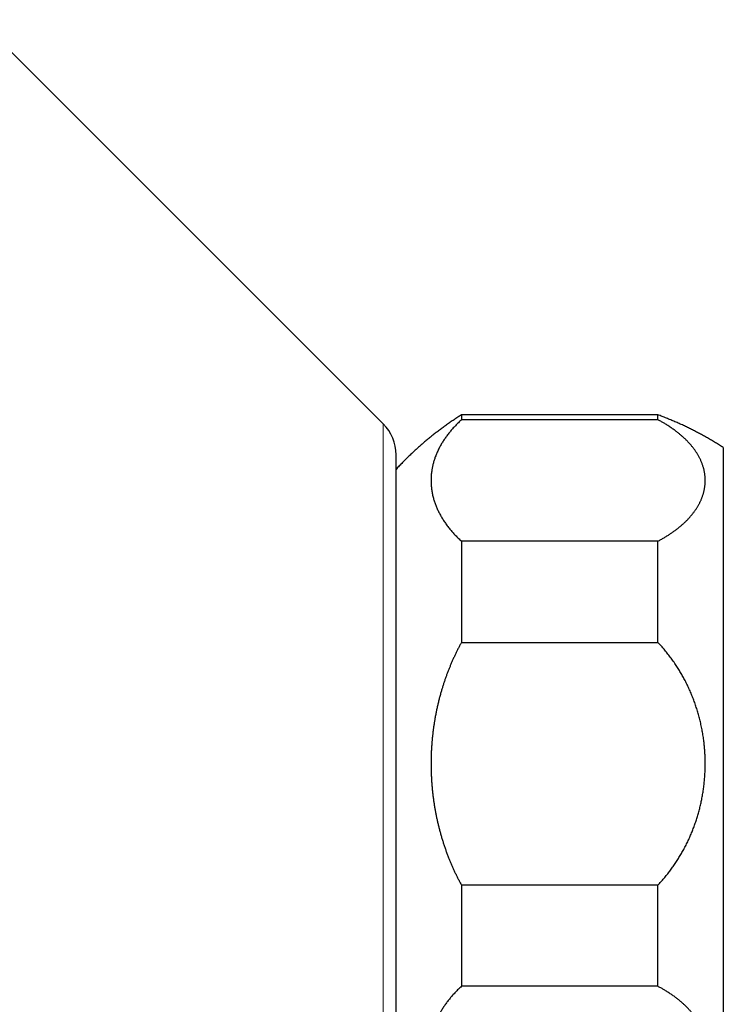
# Model space of a CAD drawing. Header units: millimetres. Extents: x 8 to 760, y 12 to 454.
# Tile 102 of 116: x 623 to 656, y 408 to 454. Entities that reach past the tile are written whole.
import ezdxf

# ---------------------------------------------------------------- set-up
doc = ezdxf.new("R2010")
doc.units = ezdxf.units.MM

msp = doc.modelspace()

# ---------------------------------------------------------------- linework, layer by layer
at = {"color": 7, "linetype": 'Continuous', "lineweight": 30}
for p, q in [((640.115, 435.082), (621.58, 453.618)), ((652.701, 435.496), (643.701, 435.496)), ((643.701, 435.496), (643.701, 435.27)), ((652.701, 435.27), (643.701, 435.27)), ((652.701, 435.27), (652.701, 435.496)), ((655.701, 433.996), (655.701, 419.496)), ((643.701, 429.703), (643.701, 425.064)), ((652.701, 429.703), (643.701, 429.703)), ((652.701, 425.064), (652.701, 429.703)), ((643.701, 425.064), (652.701, 425.064)), ((655.701, 419.496), (655.701, 404.996)), ((643.701, 413.928), (643.701, 409.29)), ((652.701, 413.928), (643.701, 413.928)), ((652.701, 409.29), (652.701, 413.928)), ((652.701, 409.29), (643.701, 409.29))]:
    msp.add_line(p, q, dxfattribs=at)
at = {"color": 8, "linetype": 'Continuous', "lineweight": 0}
msp.add_line((640.115, 403.91), (640.115, 435.082), dxfattribs=at)
at = {"color": 7, "linetype": 'Continuous', "lineweight": 30}
msp.add_arc((638.701, 433.668), 2, 0, 45, dxfattribs=at)
for points, knots in [([(643.701, 435.496), (643.644, 435.46), (643.529, 435.386), (643.358, 435.273), (643.189, 435.158), (643.021, 435.04), (642.855, 434.92), (642.694, 434.8), (642.538, 434.681), (642.386, 434.562), (642.236, 434.441), (642.087, 434.318), (641.934, 434.188), (641.778, 434.051), (641.617, 433.907), (641.459, 433.761), (641.303, 433.612), (641.149, 433.462), (640.998, 433.309), (640.848, 433.154), (640.75, 433.049), (640.701, 432.996)], [0, 0, 0, 0, 0.052267, 0.104533, 0.1568, 0.209066, 0.261333, 0.3136, 0.36288, 0.41216, 0.46144, 0.51072, 0.560001, 0.615001, 0.670001, 0.725001, 0.78, 0.835, 0.89, 0.945, 1, 1, 1, 1]), ([(643.701, 435.27), (643.677, 435.248), (643.629, 435.204), (643.558, 435.137), (643.49, 435.069), (643.423, 435), (643.358, 434.931), (643.295, 434.861), (643.234, 434.791), (643.175, 434.721), (643.117, 434.65), (643.062, 434.578), (643.008, 434.506), (642.957, 434.434), (642.907, 434.361), (642.859, 434.287), (642.813, 434.213), (642.766, 434.135), (642.72, 434.052), (642.674, 433.966), (642.631, 433.878), (642.591, 433.791), (642.553, 433.703), (642.518, 433.615), (642.487, 433.531), (642.46, 433.45), (642.436, 433.374), (642.414, 433.297), (642.394, 433.219), (642.376, 433.142), (642.36, 433.065), (642.346, 432.987), (642.334, 432.905), (642.323, 432.819), (642.314, 432.729), (642.308, 432.638), (642.305, 432.548), (642.305, 432.457), (642.307, 432.367), (642.312, 432.276), (642.32, 432.185), (642.33, 432.093), (642.344, 432.002), (642.36, 431.91), (642.379, 431.819), (642.4, 431.728), (642.424, 431.64), (642.449, 431.555), (642.476, 431.472), (642.506, 431.39), (642.538, 431.308), (642.572, 431.226), (642.608, 431.144), (642.647, 431.063), (642.688, 430.981), (642.732, 430.899), (642.779, 430.817), (642.828, 430.735), (642.88, 430.654), (642.934, 430.573), (642.99, 430.492), (643.049, 430.412), (643.109, 430.335), (643.168, 430.26), (643.228, 430.189), (643.289, 430.118), (643.353, 430.048), (643.419, 429.978), (643.486, 429.908), (643.556, 429.839), (643.627, 429.771), (643.676, 429.725), (643.701, 429.703)], [0, 0, 0, 0, 0.013083, 0.026166, 0.03925, 0.052333, 0.065539, 0.078747, 0.091954, 0.105161, 0.118367, 0.131574, 0.144781, 0.157987, 0.171356, 0.184725, 0.198095, 0.211463, 0.226923, 0.242388, 0.257855, 0.273323, 0.28879, 0.304254, 0.319714, 0.333127, 0.34654, 0.359954, 0.373366, 0.386779, 0.400192, 0.413606, 0.427018, 0.442619, 0.458225, 0.473833, 0.489442, 0.50505, 0.520656, 0.536257, 0.552056, 0.56786, 0.583666, 0.599474, 0.61528, 0.631084, 0.646883, 0.661295, 0.675708, 0.690121, 0.704532, 0.718944, 0.733358, 0.747771, 0.762183, 0.776914, 0.791651, 0.806391, 0.821132, 0.835874, 0.850613, 0.865349, 0.880081, 0.893399, 0.906722, 0.920048, 0.933377, 0.946705, 0.960034, 0.973359, 0.986682, 1, 1, 1, 1]), ([(655.701, 433.996), (655.642, 434.034), (655.524, 434.11), (655.345, 434.221), (655.164, 434.33), (654.981, 434.436), (654.799, 434.538), (654.616, 434.638), (654.433, 434.734), (654.248, 434.828), (654.061, 434.92), (653.872, 435.01), (653.679, 435.098), (653.486, 435.183), (653.292, 435.266), (653.096, 435.346), (652.899, 435.423), (652.767, 435.472), (652.701, 435.496)], [0, 0, 0, 0, 0.06272, 0.12544, 0.18816, 0.25088, 0.3136, 0.3752, 0.4368, 0.4984, 0.56, 0.622857, 0.685715, 0.748572, 0.811429, 0.874286, 0.937143, 1, 1, 1, 1]), ([(652.701, 429.703), (652.725, 429.716), (652.774, 429.741), (652.845, 429.781), (652.916, 429.821), (652.985, 429.861), (653.053, 429.902), (653.12, 429.943), (653.186, 429.985), (653.251, 430.027), (653.314, 430.07), (653.377, 430.113), (653.438, 430.156), (653.498, 430.2), (653.557, 430.244), (653.614, 430.289), (653.67, 430.334), (653.726, 430.38), (653.779, 430.425), (653.833, 430.473), (653.887, 430.521), (653.941, 430.572), (653.993, 430.622), (654.044, 430.673), (654.093, 430.725), (654.14, 430.775), (654.184, 430.826), (654.227, 430.875), (654.268, 430.925), (654.307, 430.975), (654.346, 431.025), (654.383, 431.075), (654.419, 431.126), (654.453, 431.177), (654.486, 431.228), (654.518, 431.279), (654.549, 431.331), (654.578, 431.383), (654.605, 431.435), (654.632, 431.487), (654.657, 431.539), (654.68, 431.591), (654.703, 431.644), (654.724, 431.698), (654.744, 431.753), (654.764, 431.809), (654.781, 431.866), (654.798, 431.923), (654.812, 431.979), (654.825, 432.036), (654.837, 432.093), (654.847, 432.149), (654.855, 432.206), (654.862, 432.263), (654.867, 432.32), (654.871, 432.377), (654.873, 432.433), (654.874, 432.49), (654.873, 432.547), (654.87, 432.604), (654.866, 432.661), (654.861, 432.718), (654.854, 432.775), (654.845, 432.831), (654.835, 432.888), (654.824, 432.945), (654.81, 433.001), (654.795, 433.059), (654.778, 433.118), (654.759, 433.178), (654.738, 433.238), (654.716, 433.297), (654.691, 433.357), (654.665, 433.415), (654.639, 433.473), (654.61, 433.529), (654.581, 433.585), (654.55, 433.641), (654.517, 433.696), (654.483, 433.751), (654.447, 433.806), (654.409, 433.861), (654.37, 433.916), (654.33, 433.97), (654.288, 434.024), (654.244, 434.077), (654.199, 434.131), (654.152, 434.184), (654.104, 434.236), (654.054, 434.289), (654.003, 434.341), (653.952, 434.391), (653.9, 434.439), (653.849, 434.486), (653.797, 434.533), (653.743, 434.579), (653.688, 434.625), (653.632, 434.67), (653.572, 434.717), (653.51, 434.764), (653.444, 434.813), (653.377, 434.861), (653.308, 434.908), (653.237, 434.955), (653.166, 435.002), (653.093, 435.047), (653.023, 435.09), (652.956, 435.129), (652.894, 435.165), (652.831, 435.201), (652.766, 435.236), (652.723, 435.259), (652.701, 435.27)], [0, 0, 0, 0, 0.008682, 0.017366, 0.026051, 0.034736, 0.04342, 0.052102, 0.060784, 0.069468, 0.078153, 0.086837, 0.095521, 0.104203, 0.112884, 0.121568, 0.130252, 0.138936, 0.147619, 0.156301, 0.165606, 0.174913, 0.18422, 0.193528, 0.202835, 0.212139, 0.220918, 0.229699, 0.23848, 0.247262, 0.256042, 0.264821, 0.2736, 0.28238, 0.291161, 0.299942, 0.308723, 0.317502, 0.32628, 0.33506, 0.343841, 0.352622, 0.361402, 0.370181, 0.379528, 0.388877, 0.398227, 0.407577, 0.416926, 0.426273, 0.435564, 0.444856, 0.45415, 0.463443, 0.472736, 0.482027, 0.491317, 0.50061, 0.509903, 0.519197, 0.528489, 0.53778, 0.547071, 0.556363, 0.565657, 0.57495, 0.584242, 0.593533, 0.603469, 0.613407, 0.623345, 0.633284, 0.643222, 0.653157, 0.662611, 0.672067, 0.681523, 0.69098, 0.700435, 0.709889, 0.719343, 0.728799, 0.738256, 0.747713, 0.757169, 0.766623, 0.776077, 0.785533, 0.794991, 0.804448, 0.813904, 0.823358, 0.832085, 0.840813, 0.849543, 0.858273, 0.867003, 0.875731, 0.884457, 0.894037, 0.903618, 0.913199, 0.922779, 0.932359, 0.94194, 0.951521, 0.961101, 0.96888, 0.97666, 0.984441, 0.992221, 1, 1, 1, 1]), ([(640.701, 426.71), (640.701, 426.768), (640.701, 426.884), (640.701, 427.057), (640.701, 427.228), (640.701, 427.398), (640.701, 427.566), (640.701, 427.732), (640.701, 427.896), (640.701, 428.053), (640.701, 428.203), (640.701, 428.347), (640.701, 428.489), (640.701, 428.629), (640.701, 428.77), (640.701, 428.912), (640.701, 429.056), (640.701, 429.198), (640.701, 429.338), (640.701, 429.476), (640.701, 429.612), (640.701, 429.747), (640.701, 429.879), (640.701, 430.006), (640.701, 430.128), (640.701, 430.244), (640.701, 430.359), (640.701, 430.472), (640.701, 430.584), (640.701, 430.698), (640.701, 430.816), (640.701, 430.935), (640.701, 431.053), (640.701, 431.167), (640.701, 431.28), (640.701, 431.39), (640.701, 431.498), (640.701, 431.604), (640.701, 431.711), (640.701, 431.816), (640.701, 431.918), (640.701, 432.018), (640.701, 432.115), (640.701, 432.205), (640.701, 432.289), (640.701, 432.367), (640.701, 432.443), (640.701, 432.517), (640.701, 432.588), (640.701, 432.656), (640.701, 432.722), (640.701, 432.785), (640.701, 432.85), (640.701, 432.917), (640.701, 432.984), (640.701, 433.049), (640.701, 433.11), (640.701, 433.168), (640.701, 433.22), (640.701, 433.267), (640.701, 433.31), (640.701, 433.35), (640.701, 433.387), (640.701, 433.422), (640.701, 433.455), (640.701, 433.485), (640.701, 433.512), (640.701, 433.539), (640.701, 433.565), (640.701, 433.589), (640.701, 433.61), (640.701, 433.628), (640.701, 433.643), (640.701, 433.654), (640.701, 433.662), (640.701, 433.666), (640.701, 433.668), (640.701, 433.668), (640.701, 433.668)], [0, 0, 0, 0, 0.013864, 0.027714, 0.041551, 0.055379, 0.069201, 0.08302, 0.096838, 0.110657, 0.123072, 0.135492, 0.14792, 0.160359, 0.17281, 0.185793, 0.198982, 0.21216, 0.225326, 0.238486, 0.25164, 0.264791, 0.277942, 0.291095, 0.303156, 0.315223, 0.327298, 0.339382, 0.351478, 0.363587, 0.377263, 0.390922, 0.404568, 0.418204, 0.431831, 0.445454, 0.459074, 0.472694, 0.486966, 0.501245, 0.515533, 0.529834, 0.544151, 0.558487, 0.571004, 0.583507, 0.595997, 0.608478, 0.620951, 0.633196, 0.645437, 0.657677, 0.669917, 0.684492, 0.699074, 0.713667, 0.728272, 0.742895, 0.757538, 0.770055, 0.782558, 0.795048, 0.807529, 0.820002, 0.832247, 0.844488, 0.856728, 0.868968, 0.883543, 0.898125, 0.912718, 0.927324, 0.941946, 0.956589, 0.970265, 0.983925, 0.997571, 1, 1, 1, 1]), ([(640.701, 405.325), (640.701, 405.325), (640.701, 405.325), (640.701, 405.328), (640.701, 405.334), (640.701, 405.342), (640.701, 405.353), (640.701, 405.365), (640.701, 405.379), (640.701, 405.396), (640.701, 405.414), (640.701, 405.435), (640.701, 405.459), (640.701, 405.486), (640.701, 405.517), (640.701, 405.55), (640.701, 405.586), (640.701, 405.625), (640.701, 405.665), (640.701, 405.708), (640.701, 405.754), (640.701, 405.802), (640.701, 405.854), (640.701, 405.908), (640.701, 405.965), (640.701, 406.025), (640.701, 406.088), (640.701, 406.153), (640.701, 406.222), (640.701, 406.293), (640.701, 406.367), (640.701, 406.443), (640.701, 406.522), (640.701, 406.604), (640.701, 406.688), (640.701, 406.772), (640.701, 406.857), (640.701, 406.94), (640.701, 407.026), (640.701, 407.115), (640.701, 407.205), (640.701, 407.3), (640.701, 407.4), (640.701, 407.505), (640.701, 407.613), (640.701, 407.723), (640.701, 407.834), (640.701, 407.947), (640.701, 408.061), (640.701, 408.178), (640.701, 408.298), (640.701, 408.42), (640.701, 408.546), (640.701, 408.674), (640.701, 408.804), (640.701, 408.936), (640.701, 409.069), (640.701, 409.203), (640.701, 409.339), (640.701, 409.477), (640.701, 409.616), (640.701, 409.757), (640.701, 409.9), (640.701, 410.045), (640.701, 410.188), (640.701, 410.328), (640.701, 410.465), (640.701, 410.605), (640.701, 410.745), (640.701, 410.888), (640.701, 411.034), (640.701, 411.184), (640.701, 411.338), (640.701, 411.493), (640.701, 411.65), (640.701, 411.807), (640.701, 411.965), (640.701, 412.122), (640.701, 412.281), (640.701, 412.443), (640.701, 412.606), (640.701, 412.773), (640.701, 412.94), (640.701, 413.109), (640.701, 413.28), (640.701, 413.454), (640.701, 413.629), (640.701, 413.806), (640.701, 413.984), (640.701, 414.163), (640.701, 414.343), (640.701, 414.524), (640.701, 414.705), (640.701, 414.883), (640.701, 415.056), (640.701, 415.225), (640.701, 415.395), (640.701, 415.565), (640.701, 415.736), (640.701, 415.915), (640.701, 416.101), (640.701, 416.293), (640.701, 416.486), (640.701, 416.68), (640.701, 416.874), (640.701, 417.068), (640.701, 417.263), (640.701, 417.461), (640.701, 417.663), (640.701, 417.869), (640.701, 418.075), (640.701, 418.281), (640.701, 418.488), (640.701, 418.693), (640.701, 418.895), (640.701, 419.094), (640.701, 419.293), (640.701, 419.492), (640.701, 419.691), (640.701, 419.89), (640.701, 420.089), (640.701, 420.29), (640.701, 420.495), (640.701, 420.703), (640.701, 420.911), (640.701, 421.118), (640.701, 421.326), (640.701, 421.529), (640.701, 421.728), (640.701, 421.923), (640.701, 422.117), (640.701, 422.31), (640.701, 422.502), (640.701, 422.692), (640.701, 422.88), (640.701, 423.067), (640.701, 423.256), (640.701, 423.444), (640.701, 423.634), (640.701, 423.822), (640.701, 424.01), (640.701, 424.196), (640.701, 424.379), (640.701, 424.559), (640.701, 424.738), (640.701, 424.915), (640.701, 425.091), (640.701, 425.266), (640.701, 425.44), (640.701, 425.613), (640.701, 425.79), (640.701, 425.972), (640.701, 426.159), (640.701, 426.344), (640.701, 426.528), (640.701, 426.649), (640.701, 426.71)], [0, 0, 0, 0, 0.0049205, 0.0112661, 0.0176105, 0.0239548, 0.0303001, 0.0361186, 0.0419397, 0.0477645, 0.0535937, 0.0594283, 0.065269, 0.0718366, 0.078397, 0.0849512, 0.0915007, 0.0980466, 0.1044734, 0.1108991, 0.117325, 0.1237522, 0.1303132, 0.1368781, 0.1434481, 0.1500245, 0.1566086, 0.1632873, 0.1699964, 0.1766988, 0.1833955, 0.1900881, 0.1967778, 0.2034659, 0.2101539, 0.216843, 0.2229769, 0.2291138, 0.2352549, 0.2414012, 0.2475537, 0.2537133, 0.2604135, 0.2671059, 0.2737918, 0.2804727, 0.2871497, 0.293705, 0.3002592, 0.3068136, 0.3133693, 0.3200616, 0.326758, 0.3334598, 0.3401683, 0.3468849, 0.3535093, 0.3600859, 0.3666562, 0.3732212, 0.3797824, 0.3863408, 0.3928978, 0.3994547, 0.4060127, 0.4120262, 0.4180427, 0.4240632, 0.4300885, 0.4361197, 0.4421577, 0.4485105, 0.4548568, 0.4611977, 0.4675342, 0.4738676, 0.4800858, 0.4863032, 0.4925207, 0.4987395, 0.5050876, 0.5114393, 0.5177956, 0.5241578, 0.5305269, 0.5369979, 0.5435033, 0.5500024, 0.5564966, 0.5629869, 0.5694746, 0.575961, 0.5824472, 0.5889345, 0.5948832, 0.6008348, 0.6067902, 0.6127503, 0.6187161, 0.6246885, 0.6313354, 0.6379747, 0.6446076, 0.6512355, 0.6578597, 0.6644814, 0.671102, 0.6777227, 0.6846603, 0.6916009, 0.6985461, 0.7054974, 0.7124562, 0.719424, 0.7261157, 0.7327996, 0.739477, 0.7461493, 0.7528178, 0.7594837, 0.7661485, 0.7728134, 0.7797974, 0.7867844, 0.7937761, 0.800774, 0.8077795, 0.8147943, 0.8214201, 0.8280385, 0.8346506, 0.8412578, 0.8478613, 0.8543446, 0.8608268, 0.8673092, 0.8737929, 0.8804116, 0.8870343, 0.8936622, 0.9002968, 0.9069391, 0.9134328, 0.9198555, 0.9262721, 0.9326837, 0.9390915, 0.9454967, 0.9519004, 0.9583038, 0.9647081, 0.9717553, 0.9788065, 0.9858633, 0.9929273, 1, 1, 1, 1]), ([(643.701, 425.064), (643.677, 425.02), (643.629, 424.931), (643.558, 424.796), (643.49, 424.661), (643.423, 424.524), (643.358, 424.385), (643.295, 424.246), (643.234, 424.105), (643.175, 423.964), (643.117, 423.822), (643.062, 423.679), (643.008, 423.536), (642.957, 423.391), (642.907, 423.245), (642.859, 423.097), (642.813, 422.949), (642.766, 422.793), (642.72, 422.628), (642.674, 422.454), (642.631, 422.28), (642.591, 422.105), (642.553, 421.93), (642.518, 421.754), (642.487, 421.585), (642.46, 421.424), (642.436, 421.27), (642.414, 421.116), (642.394, 420.962), (642.376, 420.807), (642.36, 420.652), (642.346, 420.497), (642.334, 420.334), (642.323, 420.162), (642.314, 419.981), (642.308, 419.8), (642.305, 419.619), (642.305, 419.438), (642.307, 419.257), (642.312, 419.075), (642.32, 418.893), (642.33, 418.709), (642.344, 418.527), (642.36, 418.344), (642.379, 418.162), (642.4, 417.979), (642.424, 417.803), (642.449, 417.632), (642.476, 417.467), (642.506, 417.303), (642.538, 417.139), (642.572, 416.975), (642.608, 416.812), (642.647, 416.649), (642.688, 416.486), (642.732, 416.322), (642.779, 416.157), (642.828, 415.994), (642.88, 415.831), (642.934, 415.668), (642.99, 415.507), (643.049, 415.347), (643.109, 415.192), (643.168, 415.044), (643.228, 414.901), (643.289, 414.759), (643.353, 414.618), (643.419, 414.478), (643.486, 414.339), (643.556, 414.201), (643.627, 414.064), (643.676, 413.974), (643.701, 413.928)], [0, 0, 0, 0, 0.013083, 0.026166, 0.03925, 0.052333, 0.065539, 0.078747, 0.091954, 0.105161, 0.118367, 0.131574, 0.144781, 0.157987, 0.171356, 0.184725, 0.198095, 0.211463, 0.226923, 0.242388, 0.257855, 0.273323, 0.28879, 0.304254, 0.319714, 0.333127, 0.34654, 0.359954, 0.373366, 0.386779, 0.400192, 0.413606, 0.427018, 0.442619, 0.458225, 0.473833, 0.489442, 0.50505, 0.520656, 0.536257, 0.552056, 0.56786, 0.583666, 0.599474, 0.61528, 0.631084, 0.646883, 0.661295, 0.675708, 0.690121, 0.704532, 0.718944, 0.733358, 0.747771, 0.762183, 0.776914, 0.791651, 0.806391, 0.821132, 0.835874, 0.850613, 0.865349, 0.880081, 0.893399, 0.906722, 0.920048, 0.933377, 0.946705, 0.960034, 0.973359, 0.986682, 1, 1, 1, 1]), ([(652.701, 413.928), (652.725, 413.954), (652.774, 414.006), (652.845, 414.085), (652.916, 414.164), (652.985, 414.245), (653.053, 414.327), (653.12, 414.409), (653.186, 414.493), (653.251, 414.577), (653.314, 414.662), (653.377, 414.748), (653.438, 414.835), (653.498, 414.923), (653.557, 415.012), (653.614, 415.101), (653.67, 415.191), (653.726, 415.282), (653.779, 415.374), (653.833, 415.468), (653.887, 415.566), (653.941, 415.666), (653.993, 415.768), (654.044, 415.87), (654.093, 415.973), (654.14, 416.074), (654.184, 416.174), (654.227, 416.273), (654.268, 416.372), (654.307, 416.472), (654.346, 416.573), (654.383, 416.673), (654.419, 416.775), (654.453, 416.877), (654.486, 416.979), (654.518, 417.082), (654.549, 417.185), (654.578, 417.288), (654.605, 417.392), (654.632, 417.496), (654.657, 417.601), (654.68, 417.706), (654.703, 417.811), (654.724, 417.919), (654.744, 418.029), (654.764, 418.142), (654.781, 418.255), (654.798, 418.368), (654.812, 418.482), (654.825, 418.595), (654.837, 418.708), (654.847, 418.822), (654.855, 418.935), (654.862, 419.049), (654.867, 419.162), (654.871, 419.276), (654.873, 419.39), (654.874, 419.504), (654.873, 419.617), (654.87, 419.731), (654.866, 419.845), (654.861, 419.959), (654.854, 420.072), (654.845, 420.186), (654.835, 420.299), (654.824, 420.412), (654.81, 420.525), (654.795, 420.64), (654.778, 420.758), (654.759, 420.878), (654.738, 420.998), (654.716, 421.118), (654.691, 421.237), (654.665, 421.354), (654.639, 421.468), (654.61, 421.581), (654.581, 421.693), (654.55, 421.804), (654.517, 421.915), (654.483, 422.026), (654.447, 422.136), (654.409, 422.245), (654.37, 422.354), (654.33, 422.463), (654.288, 422.571), (654.244, 422.678), (654.199, 422.785), (654.152, 422.891), (654.104, 422.996), (654.054, 423.1), (654.003, 423.204), (653.952, 423.305), (653.9, 423.402), (653.849, 423.496), (653.797, 423.589), (653.743, 423.681), (653.688, 423.773), (653.632, 423.863), (653.572, 423.957), (653.51, 424.052), (653.444, 424.149), (653.377, 424.245), (653.308, 424.34), (653.237, 424.433), (653.166, 424.526), (653.093, 424.618), (653.023, 424.703), (652.956, 424.781), (652.894, 424.853), (652.831, 424.924), (652.766, 424.995), (652.723, 425.041), (652.701, 425.064)], [0, 0, 0, 0, 0.008682, 0.017366, 0.026051, 0.034736, 0.04342, 0.052102, 0.060784, 0.069468, 0.078153, 0.086837, 0.095521, 0.104203, 0.112884, 0.121568, 0.130252, 0.138936, 0.147619, 0.156301, 0.165606, 0.174913, 0.18422, 0.193528, 0.202835, 0.212139, 0.220918, 0.229699, 0.23848, 0.247262, 0.256042, 0.264821, 0.2736, 0.28238, 0.291161, 0.299942, 0.308723, 0.317502, 0.32628, 0.33506, 0.343841, 0.352622, 0.361402, 0.370181, 0.379528, 0.388877, 0.398227, 0.407577, 0.416926, 0.426273, 0.435564, 0.444856, 0.45415, 0.463443, 0.472736, 0.482027, 0.491317, 0.50061, 0.509903, 0.519197, 0.528489, 0.53778, 0.547071, 0.556363, 0.565657, 0.57495, 0.584242, 0.593533, 0.603469, 0.613407, 0.623345, 0.633284, 0.643222, 0.653157, 0.662611, 0.672067, 0.681523, 0.69098, 0.700435, 0.709889, 0.719343, 0.728799, 0.738256, 0.747713, 0.757169, 0.766623, 0.776077, 0.785533, 0.794991, 0.804448, 0.813904, 0.823358, 0.832085, 0.840813, 0.849543, 0.858273, 0.867003, 0.875731, 0.884457, 0.894037, 0.903618, 0.913199, 0.922779, 0.932359, 0.94194, 0.951521, 0.961101, 0.96888, 0.97666, 0.984441, 0.992221, 1, 1, 1, 1]), ([(643.701, 409.29), (643.677, 409.268), (643.629, 409.223), (643.558, 409.156), (643.49, 409.088), (643.423, 409.02), (643.358, 408.95), (643.295, 408.881), (643.234, 408.81), (643.175, 408.74), (643.117, 408.669), (643.062, 408.597), (643.008, 408.526), (642.957, 408.453), (642.907, 408.38), (642.859, 408.306), (642.813, 408.232), (642.766, 408.154), (642.72, 408.072), (642.674, 407.985), (642.631, 407.898), (642.591, 407.81), (642.553, 407.723), (642.518, 407.635), (642.487, 407.55), (642.46, 407.47), (642.436, 407.393), (642.414, 407.316), (642.394, 407.239), (642.376, 407.161), (642.36, 407.084), (642.346, 407.006), (642.334, 406.925), (642.323, 406.839), (642.314, 406.748), (642.308, 406.658), (642.305, 406.567), (642.305, 406.477), (642.307, 406.386), (642.312, 406.295), (642.32, 406.204), (642.33, 406.112), (642.344, 406.021), (642.36, 405.93), (642.379, 405.838), (642.4, 405.747), (642.424, 405.659), (642.449, 405.574), (642.476, 405.491), (642.506, 405.409), (642.538, 405.327), (642.572, 405.245), (642.608, 405.164), (642.647, 405.082), (642.688, 405.001), (642.732, 404.919), (642.779, 404.836), (642.828, 404.755), (642.88, 404.673), (642.934, 404.592), (642.99, 404.511), (643.049, 404.431), (643.109, 404.354), (643.168, 404.28), (643.228, 404.208), (643.289, 404.137), (643.353, 404.067), (643.419, 403.997), (643.486, 403.927), (643.556, 403.858), (643.627, 403.79), (643.676, 403.745), (643.701, 403.722)], [0, 0, 0, 0, 0.013083, 0.026166, 0.03925, 0.052333, 0.065539, 0.078747, 0.091954, 0.105161, 0.118367, 0.131574, 0.144781, 0.157987, 0.171356, 0.184725, 0.198095, 0.211463, 0.226923, 0.242388, 0.257855, 0.273323, 0.28879, 0.304254, 0.319714, 0.333127, 0.34654, 0.359954, 0.373366, 0.386779, 0.400192, 0.413606, 0.427018, 0.442619, 0.458225, 0.473833, 0.489442, 0.50505, 0.520656, 0.536257, 0.552056, 0.56786, 0.583666, 0.599474, 0.61528, 0.631084, 0.646883, 0.661295, 0.675708, 0.690121, 0.704532, 0.718944, 0.733358, 0.747771, 0.762183, 0.776914, 0.791651, 0.806391, 0.821132, 0.835874, 0.850613, 0.865349, 0.880081, 0.893399, 0.906722, 0.920048, 0.933377, 0.946705, 0.960034, 0.973359, 0.986682, 1, 1, 1, 1]), ([(652.701, 403.722), (652.725, 403.735), (652.774, 403.761), (652.845, 403.8), (652.916, 403.84), (652.985, 403.88), (653.053, 403.921), (653.12, 403.962), (653.186, 404.004), (653.251, 404.046), (653.314, 404.089), (653.377, 404.132), (653.438, 404.175), (653.498, 404.219), (653.557, 404.264), (653.614, 404.308), (653.67, 404.353), (653.726, 404.399), (653.779, 404.445), (653.833, 404.492), (653.887, 404.541), (653.941, 404.591), (653.993, 404.642), (654.044, 404.693), (654.093, 404.744), (654.14, 404.795), (654.184, 404.845), (654.227, 404.894), (654.268, 404.944), (654.307, 404.994), (654.346, 405.044), (654.383, 405.094), (654.419, 405.145), (654.453, 405.196), (654.486, 405.247), (654.518, 405.299), (654.549, 405.35), (654.578, 405.402), (654.605, 405.454), (654.632, 405.506), (654.657, 405.558), (654.68, 405.611), (654.703, 405.663), (654.724, 405.717), (654.744, 405.772), (654.764, 405.829), (654.781, 405.885), (654.798, 405.942), (654.812, 405.999), (654.825, 406.055), (654.837, 406.112), (654.847, 406.169), (654.855, 406.225), (654.862, 406.282), (654.867, 406.339), (654.871, 406.396), (654.873, 406.453), (654.874, 406.51), (654.873, 406.566), (654.87, 406.623), (654.866, 406.68), (654.861, 406.737), (654.854, 406.794), (654.845, 406.85), (654.835, 406.907), (654.824, 406.964), (654.81, 407.02), (654.795, 407.078), (654.778, 407.137), (654.759, 407.197), (654.738, 407.257), (654.716, 407.317), (654.691, 407.376), (654.665, 407.435), (654.639, 407.492), (654.61, 407.548), (654.581, 407.604), (654.55, 407.66), (654.517, 407.715), (654.483, 407.771), (654.447, 407.826), (654.409, 407.88), (654.37, 407.935), (654.33, 407.989), (654.288, 408.043), (654.244, 408.097), (654.199, 408.15), (654.152, 408.203), (654.104, 408.256), (654.054, 408.308), (654.003, 408.36), (653.952, 408.41), (653.9, 408.459), (653.849, 408.505), (653.797, 408.552), (653.743, 408.598), (653.688, 408.644), (653.632, 408.689), (653.572, 408.736), (653.51, 408.784), (653.444, 408.832), (653.377, 408.88), (653.308, 408.927), (653.237, 408.974), (653.166, 409.021), (653.093, 409.067), (653.023, 409.109), (652.956, 409.148), (652.894, 409.184), (652.831, 409.22), (652.766, 409.255), (652.723, 409.278), (652.701, 409.29)], [0, 0, 0, 0, 0.008682, 0.017366, 0.026051, 0.034736, 0.04342, 0.052102, 0.060784, 0.069468, 0.078153, 0.086837, 0.095521, 0.104203, 0.112884, 0.121568, 0.130252, 0.138936, 0.147619, 0.156301, 0.165606, 0.174913, 0.18422, 0.193528, 0.202835, 0.212139, 0.220918, 0.229699, 0.23848, 0.247262, 0.256042, 0.264821, 0.2736, 0.28238, 0.291161, 0.299942, 0.308723, 0.317502, 0.32628, 0.33506, 0.343841, 0.352622, 0.361402, 0.370181, 0.379528, 0.388877, 0.398227, 0.407577, 0.416926, 0.426273, 0.435564, 0.444856, 0.45415, 0.463443, 0.472736, 0.482027, 0.491317, 0.50061, 0.509903, 0.519197, 0.528489, 0.53778, 0.547071, 0.556363, 0.565657, 0.57495, 0.584242, 0.593533, 0.603469, 0.613407, 0.623345, 0.633284, 0.643222, 0.653157, 0.662611, 0.672067, 0.681523, 0.69098, 0.700435, 0.709889, 0.719343, 0.728799, 0.738256, 0.747713, 0.757169, 0.766623, 0.776077, 0.785533, 0.794991, 0.804448, 0.813904, 0.823358, 0.832085, 0.840813, 0.849543, 0.858273, 0.867003, 0.875731, 0.884457, 0.894037, 0.903618, 0.913199, 0.922779, 0.932359, 0.94194, 0.951521, 0.961101, 0.96888, 0.97666, 0.984441, 0.992221, 1, 1, 1, 1])]:
    msp.add_open_spline(points, degree=3, knots=knots, dxfattribs=at)

doc.saveas('drawing.dxf')
